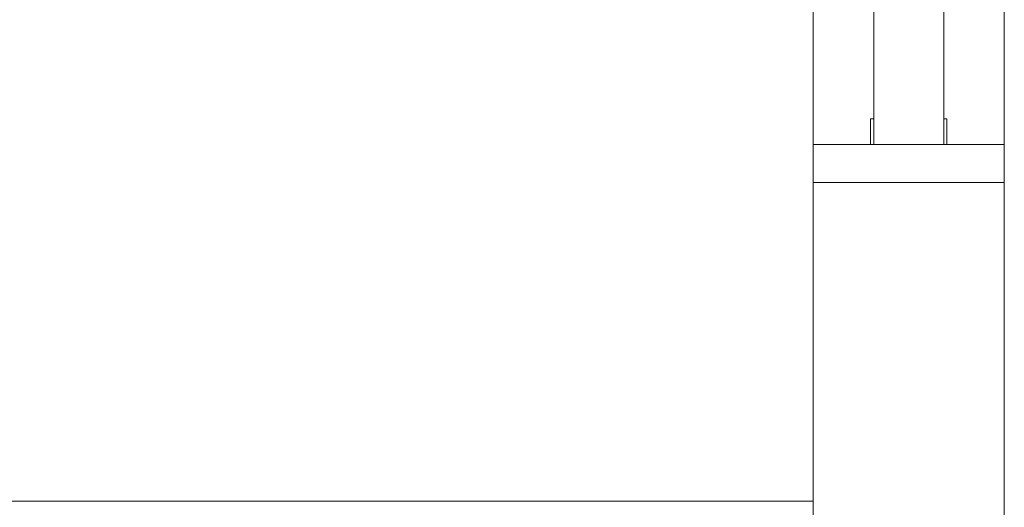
# Model space of a CAD drawing. Header units: millimetres. Extents: x -261 to 187, y -214 to 106.
# Tile 97 of 256: x -218.452 to -217.679, y -155.863 to -155.481. Entities that reach past the tile are written whole.
import ezdxf

# ---------------------------------------------------------------- set-up
doc = ezdxf.new("R2010")
doc.units = ezdxf.units.MM
doc.header["$LTSCALE"] = 0.005
doc.header["$MEASUREMENT"] = 0
for name, color, linetype, lineweight in [('IFC-Janela-Contorno', 9, 'Continuous', 5), ('IFC-Parede padrão-Contorno', 9, 'Continuous', 5), ('IFC-Viga-Contorno', 9, 'Continuous', 5)]:
    doc.layers.add(name, color=color, linetype=linetype, lineweight=lineweight)

msp = doc.modelspace()

# ---------------------------------------------------------------- linework, layer by layer
at = {"layer": 'IFC-Janela-Contorno', "lineweight": 5}
for p, q in [((-217.78157, -155.5786), (-217.78157, -153.63876)), ((-217.72658, -155.5786), (-217.72658, -153.63876)), ((-217.78407, -155.55861), (-217.78157, -155.55861)), ((-217.78407, -155.56049), (-217.78407, -155.55861)), ((-217.78407, -155.5786), (-217.78407, -155.56049)), ((-217.72658, -155.55861), (-217.72408, -155.55861)), ((-217.72408, -155.57672), (-217.72408, -155.55861)), ((-217.82907, -155.60456), (-217.82907, -155.5786)), ((-217.82907, -155.5786), (-217.81263, -155.5786)), ((-217.81263, -155.5786), (-217.78157, -155.5786)), ((-217.78157, -155.5786), (-217.72658, -155.5786)), ((-217.72658, -155.5786), (-217.67908, -155.5786)), ((-217.72408, -155.5786), (-217.72408, -155.57672)), ((-217.67908, -155.60456), (-217.67908, -155.5786)), ((-217.82907, -155.6086), (-217.82907, -155.60456)), ((-217.82907, -155.6086), (-217.69872, -155.6086)), ((-217.67908, -155.6086), (-217.67908, -155.60456))]:
    msp.add_line(p, q, dxfattribs=at)
at = {"layer": 'IFC-Parede padrão-Contorno', "lineweight": 5}
for p, q in [((-217.67908, -155.6086), (-217.67908, -153.60876)), ((-217.82907, -155.5786), (-217.82907, -153.63876)), ((-217.82907, -156.78178), (-217.82907, -155.6086)), ((-217.80943, -155.6086), (-217.67903, -155.6086)), ((-217.67908, -155.6086), (-217.67903, -155.6086)), ((-217.67908, -156.78178), (-217.67908, -155.6086)), ((-219.30521, -155.85858), (-217.82902, -155.85858))]:
    msp.add_line(p, q, dxfattribs=at)
at = {"layer": 'IFC-Viga-Contorno', "lineweight": 5}
msp.add_line((-217.67903, -157.99061), (-217.67903, -145.02558), dxfattribs=at)

doc.saveas('drawing.dxf')
